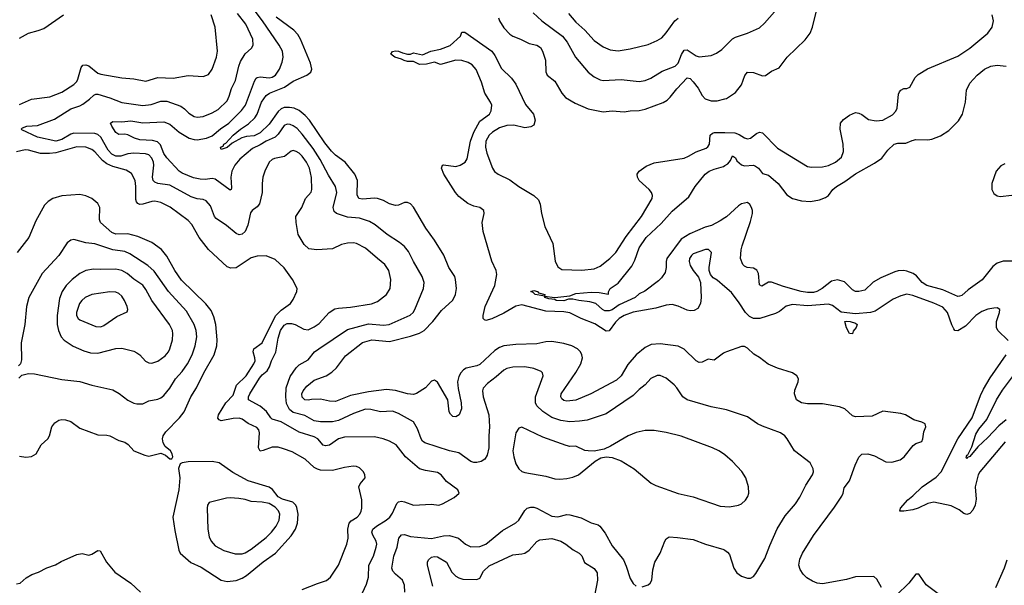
# Model space of a CAD drawing. Header units: inches. Extents: x 1305375 to 1407406, y 744550 to 841633.
# Tile 95 of 256: x 1335311 to 1341859, y 791396 to 795159. Entities that reach past the tile are written whole.
import ezdxf

# ---------------------------------------------------------------- set-up
doc = ezdxf.new("R2010")
doc.units = ezdxf.units.IN
doc.header["$MEASUREMENT"] = 0
doc.layers.add('B3739', color=7, linetype='Continuous')
doc.layers.add('B3749', color=7, linetype='Continuous')

msp = doc.modelspace()

# ---------------------------------------------------------------- linework, layer by layer
at = {"layer": 'B3739', "color": 5}
for points, elevation in [([(1337590, 791345.5), (1337617.2, 791402.8), (1337629.8, 791450), (1337632.8, 791530), (1337663.4, 791590), (1337681.7, 791650), (1337685.2, 791670), (1337681.7, 791690), (1337658.4, 791730), (1337652.8, 791750), (1337659.8, 791770), (1337682.8, 791790), (1337748.7, 791830), (1337771.4, 791850), (1337790, 791876.5), (1337819.3, 791940.7), (1337830, 791950.3), (1337850, 791954.7), (1337870, 791952.3), (1337930, 791930.2), (1338050, 791935.5), (1338098, 791930), (1338122.4, 791937.6), (1338200.2, 791979.8), (1338234, 792010), (1338224, 792030), (1338150, 792086.3), (1338113.5, 792130), (1338090, 792146.6), (1338010, 792159.8), (1337970, 792171.8), (1337876.1, 792250), (1337814, 792330), (1337770, 792355.3), (1337728.8, 792371.2), (1337670, 792384.2), (1337470, 792381.1), (1337430, 792370.7), (1337370, 792328.4), (1337344.3, 792324.3), (1337329.3, 792329.3), (1337292.9, 792370), (1337270, 792384.5), (1337170, 792414.9), (1337050, 792484.4), (1336990, 792501.3), (1336979.9, 792510), (1336952.8, 792552.8), (1336910, 792588.3), (1336832.9, 792630), (1336832.1, 792650), (1336841.8, 792670), (1336905, 792775), (1336923, 792797), (1336956.5, 792823.5), (1336971.7, 792848.3), (1336984.6, 792890), (1337012.9, 792947.1), (1337030, 793040.3), (1337046.1, 793090), (1337070, 793125.8), (1337090, 793136.8), (1337117.4, 793137.4), (1337142, 793130), (1337200.7, 793100.7), (1337230, 793095.2), (1337270, 793115.2), (1337301.8, 793138.3), (1337368.6, 793211.4), (1337405.6, 793234.4), (1337430, 793240.5), (1337510, 793245.7), (1337650, 793269.4), (1337690, 793283.9), (1337749.7, 793330), (1337773.5, 793370), (1337779.8, 793430), (1337764.4, 793490), (1337738.2, 793530), (1337691, 793571), (1337610, 793638.2), (1337550, 793669.8), (1337530, 793674.5), (1337490, 793671), (1337450, 793662.7), (1337390, 793635.1), (1337287.7, 793627.7), (1337234.5, 793634.5), (1337202.4, 793662.4), (1337162.7, 793730), (1337148.7, 793810), (1337147.4, 793850), (1337186.6, 793910), (1337210.9, 793969.1), (1337248.3, 794011.7), (1337253.5, 794030), (1337251.9, 794108.1), (1337237.1, 794170), (1337217.5, 794210), (1337190, 794249.8), (1337170, 794270.6), (1337150, 794282.9), (1337130, 794288), (1337116.3, 794283.7), (1337072, 794248), (1337005, 794235), (1336990, 794228.5), (1336970.3, 794210), (1336940.7, 794150), (1336926.9, 794110), (1336922.3, 794070), (1336923.2, 794010), (1336906.3, 793933.7), (1336890, 793913), (1336855.8, 793890), (1336845.2, 793874.8), (1336828.1, 793791.9), (1336810.2, 793750), (1336790, 793732.4), (1336770, 793728.4), (1336750, 793736.9), (1336686.9, 793790), (1336616.5, 793836.5), (1336606.6, 793850), (1336579.7, 793919.7), (1336550, 793952.9), (1336530, 793962.2), (1336490, 793967.5), (1336450, 793979.5), (1336310, 794056.8), (1336228.8, 794068.8), (1336210, 794077.6), (1336198.8, 794090), (1336193.6, 794110), (1336202.9, 794190), (1336199.9, 794210), (1336190, 794236.8), (1336170, 794259), (1336147.3, 794267.3), (1336069, 794271), (1336030, 794267.4), (1335982.4, 794250), (1335950, 794250), (1335924.1, 794264.1), (1335898.5, 794290), (1335850, 794376.1), (1335830, 794394.5), (1335810, 794401.9), (1335670, 794403.1), (1335650, 794396.6), (1335590, 794362.3), (1335550, 794350.4), (1335430, 794376.3), (1335324.9, 794424.9), (1335320.5, 794430), (1335330, 794439.5), (1335359, 794450), (1335430, 794455), (1335542.5, 794497.5), (1335650, 794566.1), (1335710, 794585.9), (1335730, 794597.3), (1335775.3, 794630), (1335802.7, 794657.3), (1335816.5, 794663.5), (1335830, 794664.1), (1335910, 794638.5), (1335990, 794607.4), (1336130, 794587.3), (1336185.3, 794594.7), (1336250, 794616.8), (1336290, 794616.1), (1336382.8, 794582.8), (1336406.6, 794566.6), (1336435.8, 794535.8), (1336470, 794513.6), (1336490, 794509.3), (1336530, 794515.6), (1336590, 794539.8), (1336630, 794561.6), (1336690, 794618.9), (1336704.6, 794650), (1336718.1, 794701.9), (1336744.8, 794755.2), (1336767.7, 794850), (1336780, 794880), (1336810, 794932.2), (1336851.8, 794970), (1336863, 794990), (1336860.4, 795030), (1336814.3, 795130), (1336758.9, 795198.9)], 1160), ([(1340000, 792564.4), (1339910, 792582.4), (1339749, 792630), (1339720.9, 792650), (1339681.6, 792710), (1339662.9, 792730), (1339610, 792773), (1339570, 792792.3), (1339549.2, 792790.8), (1339507.5, 792772.5), (1339470, 792729.8), (1339430, 792698), (1339390, 792658), (1339210, 792536.1), (1339084.5, 792495.5), (1339033.1, 792486.9), (1338970, 792483.7), (1338910, 792492.9), (1338850, 792513.1), (1338790, 792552), (1338750.6, 792590), (1338741.5, 792610), (1338740.2, 792650), (1338791.1, 792790), (1338787.3, 792810), (1338778.4, 792818.4), (1338730, 792838.7), (1338670, 792849.8), (1338590, 792848), (1338550, 792837.8), (1338530, 792827.4), (1338478.2, 792781.8), (1338420.7, 792739.3), (1338393.6, 792706.4), (1338388.6, 792690), (1338392.2, 792650), (1338430.2, 792529.8), (1338434.2, 792450), (1338429.4, 792390), (1338430.9, 792310), (1338419.3, 792260.7), (1338404.2, 792235.8), (1338379.7, 792220.3), (1338350, 792212.5), (1338330, 792212.5), (1338310, 792218.8), (1338230, 792276.2), (1338170, 792290.6), (1338004.5, 792344.5), (1337990, 792355.1), (1337979.8, 792370), (1337956.8, 792436.8), (1337930, 792482.6), (1337830, 792539.8), (1337790, 792554.4), (1337710, 792550.7), (1337646.4, 792566.4), (1337610, 792568.5), (1337530, 792539.5), (1337430, 792493.2), (1337390, 792484.2), (1337310, 792484.3), (1337270, 792489.4), (1337206.3, 792526.3), (1337130, 792544.9), (1337105.8, 792565.8), (1337085.4, 792605.4), (1337080.7, 792650), (1337083.6, 792710), (1337110, 792785.9), (1337150, 792842.7), (1337170, 792863), (1337230, 792895.2), (1337271.8, 792948.2), (1337299.8, 792970), (1337490, 793097.5), (1337630, 793136.1), (1337730, 793127.3), (1337768, 793132), (1337906.4, 793193.6), (1337926.9, 793210), (1337939.3, 793230), (1337995.1, 793370), (1337999.8, 793410), (1337986.2, 793450), (1337928.6, 793550), (1337896.2, 793616.2), (1337870, 793649.7), (1337837.2, 793677.2), (1337754.3, 793730), (1337675, 793795), (1337636.4, 793816.5), (1337570, 793838), (1337490, 793844.7), (1337418, 793870), (1337402.4, 793882.4), (1337396.2, 793910), (1337419.8, 794010), (1337410.7, 794050), (1337363.9, 794123.9), (1337308.6, 794228.6), (1337261.4, 794301.4), (1337190, 794397.8), (1337154.9, 794434.9), (1337130, 794451.9), (1337110, 794460.6), (1337090, 794462.9), (1337070, 794455), (1337030, 794397.1), (1337010, 794377.7), (1336950, 794351.3), (1336910, 794326.2), (1336858.1, 794301.9), (1336773.6, 794230), (1336741.8, 794190), (1336721.5, 794150), (1336714.4, 794110), (1336719.2, 794040.8), (1336717.1, 794030), (1336710, 794024.2), (1336610, 794098.1), (1336590, 794102.2), (1336544.8, 794095.2), (1336510, 794096.8), (1336467.5, 794107.5), (1336390, 794137.6), (1336371.6, 794151.6), (1336290, 794240.3), (1336270, 794268), (1336246.6, 794326.6), (1336227, 794347), (1336194.7, 794354.7), (1336110, 794358.9), (1336073.1, 794370), (1336030, 794393.8), (1336010, 794397.7), (1335970, 794395.4), (1335950, 794408), (1335923, 794450), (1335915.1, 794470), (1335930, 794480.4), (1335990, 794479.4), (1336050, 794486.9), (1336130, 794472.3), (1336270, 794478.4), (1336310, 794463.5), (1336370, 794409.5), (1336436.5, 794370), (1336470, 794360.8), (1336490, 794360.4), (1336553.3, 794370), (1336590, 794386.1), (1336647, 794433), (1336701.3, 794470), (1336786.2, 794553.8), (1336811.6, 794590), (1336871, 794749), (1336883.5, 794770), (1336890, 794775), (1336910, 794777.5), (1336970, 794772.1), (1336990, 794776.8), (1337012.7, 794790), (1337037.8, 794830), (1337055.1, 794875.1), (1337063.1, 794910), (1337058.2, 794950), (1337036.5, 794990), (1336925.5, 795150), (1336870, 795223.4)], 1140), ([(1338724.6, 795204.6), (1338783.2, 795150), (1338920.6, 795050), (1338951.7, 795010), (1339006.2, 794910), (1339090, 794810.2), (1339130, 794779.1), (1339170, 794758.2), (1339190, 794754), (1339310, 794760.2), (1339430, 794748.2), (1339470, 794753.2), (1339507.6, 794770), (1339584.1, 794815.9), (1339670, 794848.4), (1339690.3, 794869.7), (1339712.3, 794927.7), (1339730, 794956.9), (1339750, 794957.7), (1339810, 794918.2), (1339830, 794912.4), (1339910, 794920.4), (1339944.5, 794935.5), (1339979.4, 794960.6), (1340000, 794981.4)], 1140), ([(1338960.1, 795200.1), (1339010, 795141.5), (1339069.6, 795089.6), (1339130, 795020.9), (1339190, 794979), (1339238.3, 794958.3), (1339290, 794951.2), (1339370, 794963.8), (1339490, 794993.8), (1339550, 795019.5), (1339580.9, 795039.1), (1339610, 795070.3), (1339668, 795152), (1339690, 795169.1)], 1160), ([(1335310, 795035.2), (1335370, 795068.9), (1335433.9, 795086.1), (1335470, 795101.1), (1335600.9, 795190)], 1220), ([(1335310, 794594.5), (1335390, 794629.4), (1335510, 794644.5), (1335590, 794677.4), (1335670, 794727.2), (1335690, 794747.6), (1335697.6, 794762.4), (1335718.3, 794841.7), (1335730, 794856.9), (1335750, 794859), (1335770, 794852), (1335830, 794803), (1335850, 794795.3), (1335990, 794771.1), (1336070, 794766.2), (1336150, 794750.2), (1336230, 794774.3), (1336331.3, 794768.7), (1336430, 794786.4), (1336530, 794781.7), (1336565.1, 794794.9), (1336590, 794830.6), (1336619.3, 794910), (1336625.8, 794950), (1336611.6, 795110), (1336585, 795190)], 1180), ([(1340000, 792944.7), (1339990, 792939.7), (1339930, 792894.8), (1339890, 792899.3), (1339850, 792879.8), (1339830, 792878), (1339808.8, 792888.8), (1339730, 792966.4), (1339690, 792986), (1339570, 793003.2), (1339510, 792997.4), (1339470, 792977.6), (1339410.7, 792929.3), (1339355.3, 792864.7), (1339310.6, 792789.4), (1339279.3, 792760.7), (1339109.7, 792669.7), (1339010, 792628.4), (1338950, 792620.3), (1338930, 792624.5), (1338915.9, 792635.9), (1338908.7, 792650), (1338912.2, 792670), (1339010, 792812.6), (1339042.7, 792870), (1339052.6, 792910), (1339049.9, 792929.9), (1339039.8, 792950), (1339020.4, 792970), (1338982.9, 792990), (1338930, 793005.6), (1338850, 793018.1), (1338810, 793016.3), (1338750, 793001.3), (1338610, 792998.6), (1338530, 792988.5), (1338501.8, 792978.2), (1338470, 792958.4), (1338370, 792865.4), (1338350, 792855.9), (1338280.2, 792839.8), (1338262.8, 792830), (1338244, 792810), (1338230, 792785.6), (1338222.2, 792750), (1338225.8, 792705.8), (1338246.4, 792610), (1338247.8, 792570), (1338233.7, 792530), (1338210, 792516.3), (1338190, 792519.7), (1338174.5, 792534.5), (1338167.7, 792550), (1338156.8, 792630), (1338090, 792748.2), (1338070, 792761.7), (1338050, 792754.5), (1338009.4, 792710.6), (1337950, 792670.9), (1337930, 792665), (1337890, 792670.6), (1337810, 792692.2), (1337750, 792698.5), (1337630, 792683.6), (1337510, 792658.4), (1337410, 792619.2), (1337370, 792619.9), (1337310, 792633.7), (1337251.7, 792631.7), (1337230, 792626.5), (1337206.2, 792630), (1337188.6, 792648.6), (1337187.3, 792670), (1337195.4, 792690), (1337219.7, 792720.3), (1337270, 792760.2), (1337349.7, 792790), (1337387, 792813), (1337417.1, 792842.9), (1337476.8, 792923.2), (1337590, 793011.7), (1337651.4, 793028.6), (1337770, 793018.1), (1337910, 793052.4), (1337970, 793073.5), (1337999.8, 793090), (1338058.4, 793150), (1338115.8, 793224.2), (1338190, 793292.2), (1338209.8, 793330), (1338216.2, 793370), (1338209.8, 793429.8), (1338203.5, 793450), (1338163.5, 793510), (1338132.2, 793592.2), (1338070, 793691.1), (1338011.8, 793771.7), (1337930, 793911.3), (1337910, 793932.8), (1337890, 793943), (1337870, 793943), (1337830, 793925.7), (1337810, 793923.1), (1337770, 793933.5), (1337730, 793955.8), (1337690, 793969.2), (1337670, 793971.6), (1337590, 793963.8), (1337565.6, 793970), (1337554.5, 793994.5), (1337556.5, 794090), (1337538.4, 794130), (1337474.2, 794210), (1337410, 794258.4), (1337384.1, 794284.1), (1337339.6, 794339.6), (1337238.6, 794490), (1337210, 794522.1), (1337170, 794555.2), (1337135.8, 794570), (1337105, 794575), (1337070, 794574.4), (1337050, 794566), (1337030, 794547.7), (1336970, 794464.2), (1336910, 794406.2), (1336870, 794385.8), (1336819, 794381), (1336787.2, 794372.8), (1336723.5, 794336.5), (1336690, 794308.9), (1336650, 794295.3), (1336646.9, 794310), (1336662.8, 794317.2), (1336668.7, 794330), (1336682.2, 794337.8), (1336730.8, 794390), (1336778.1, 794430), (1336833.2, 794466.8), (1336873.9, 794506.1), (1336890.8, 794530), (1336919.1, 794610), (1336950, 794655.3), (1336971, 794669), (1337071.1, 794708.9), (1337130, 794749.6), (1337219.7, 794790), (1337246, 794810), (1337252.4, 794830), (1337243.9, 794870), (1337177.3, 795030), (1337160.2, 795060.2), (1337133.8, 795090), (1337016.4, 795176.4)], 1120), ([(1338494.7, 795170), (1338501.2, 795150), (1338530, 795103.9), (1338570, 795062.6), (1338590, 795049.3), (1338641.6, 795030), (1338699.1, 795000.9), (1338750, 794989.3), (1338774.5, 794974.5), (1338787.6, 794950), (1338807.8, 794890), (1338808.6, 794811.4), (1338818.4, 794790), (1338870, 794750.5), (1338916.9, 794670), (1338941, 794641), (1339004, 794604), (1339090, 794565.2), (1339190, 794545.2), (1339250, 794552), (1339330, 794545.8), (1339370, 794552.3), (1339430, 794554.2), (1339470, 794562.8), (1339590, 794608.4), (1339616.4, 794623.6), (1339636.9, 794643.1), (1339680.5, 794699.5), (1339750, 794771), (1339770, 794766.5), (1339790, 794746), (1339823.2, 794703.2), (1339850, 794654), (1339870, 794633.1), (1339910, 794619.5), (1339950, 794619.2), (1340000, 794632.6)], 1120), ([(1340000, 793382.2), (1339950, 793426), (1339922.2, 793442.2), (1339903.7, 793463.7), (1339896.4, 793490), (1339896.8, 793510), (1339910.8, 793610), (1339892, 793630), (1339870.7, 793630.7), (1339790, 793600.4), (1339777.4, 793590), (1339765.8, 793570), (1339763.2, 793550), (1339770, 793523.8), (1339789.2, 793490), (1339825.1, 793445.1), (1339838.3, 793410), (1339843.2, 793310), (1339838.6, 793270), (1339821.5, 793238.5), (1339797, 793223), (1339770, 793222.1), (1339750, 793227.2), (1339690, 793253.3), (1339650, 793263.1), (1339610, 793259.6), (1339540.7, 793239.3), (1339390, 793212.7), (1339330, 793190.8), (1339296.8, 793170), (1339272.6, 793147.4), (1339230, 793089), (1339210, 793085.9), (1339136.5, 793136.5), (1339044.5, 793170), (1338969.1, 793209.1), (1338930, 793215.5), (1338810, 793219.7), (1338650, 793261.4), (1338610, 793252.4), (1338530, 793206.6), (1338450, 793168.3), (1338410, 793157.8), (1338401.1, 793161.1), (1338392.6, 793170), (1338393, 793190), (1338406.5, 793250), (1338469.4, 793390), (1338482.9, 793462.9), (1338479.1, 793490), (1338451.5, 793551.5), (1338392.2, 793750), (1338386.8, 793810), (1338399.6, 793870), (1338397, 793890), (1338369.7, 793909.7), (1338330, 793917.7), (1338290, 793934.9), (1338230, 793982.7), (1338208.7, 794008.7), (1338130.9, 794130), (1338116, 794170), (1338122.4, 794190), (1338130, 794193.7), (1338210, 794183), (1338240.7, 794190), (1338272.5, 794210), (1338286, 794234), (1338309, 794350), (1338330, 794410.1), (1338370, 794483.1), (1338434.2, 794530), (1338447, 794553), (1338449.9, 794590), (1338441.6, 794610), (1338403, 794670), (1338382.3, 794742.3), (1338346.8, 794826.8), (1338319.4, 794859.4), (1338294.1, 794874.1), (1338250, 794886.2), (1338210, 794889.8), (1338110, 794860.9), (1338070, 794876), (1338016.2, 794863.8), (1337970, 794861.7), (1337930, 794880.9), (1337890, 794880.5), (1337866.6, 794886.6), (1337850, 794897), (1337805.2, 794910), (1337779.3, 794930), (1337790, 794946), (1337810, 794952.4), (1337830, 794950.4), (1337857.3, 794937.3), (1337890, 794930.4), (1337909.6, 794930.4), (1337930, 794937.3), (1337990, 794924.9), (1338043.7, 794950), (1338110, 794963.5), (1338173.2, 794986.8), (1338241.2, 795050), (1338250, 795076), (1338270, 795075.5), (1338450, 794948.4), (1338470, 794920.2), (1338514.2, 794834.2), (1338580.8, 794770), (1338610, 794730.2), (1338675.4, 794595.4), (1338727.4, 794530), (1338739.5, 794490), (1338730, 794457.2), (1338710, 794445.4), (1338670, 794439.8), (1338597.3, 794457.3), (1338550, 794455.8), (1338501.6, 794438.4), (1338454.4, 794410), (1338432.9, 794390), (1338411.4, 794350), (1338407.6, 794310), (1338416.3, 794270), (1338453.8, 794170), (1338467.8, 794147.8), (1338493.4, 794130), (1338570, 794092.6), (1338630, 794049.1), (1338730, 793988.6), (1338759.9, 793959.9), (1338771.7, 793931.7), (1338781.2, 793870), (1338802.3, 793782.3), (1338855.2, 793670), (1338872.5, 793552.5), (1338890, 793514.3), (1338916.5, 793496.5), (1339050, 793492.3), (1339130, 793502), (1339170, 793518.8), (1339235.4, 793570), (1339274.5, 793610), (1339344.1, 793715.9), (1339445.8, 793850), (1339517.4, 793970), (1339518.9, 793990), (1339512.8, 794010), (1339496.3, 794030), (1339430, 794089.7), (1339418.4, 794110), (1339416, 794130), (1339429.2, 794150), (1339476.6, 794183.4), (1339530, 794206.7), (1339730, 794238.5), (1339758.7, 794250), (1339810, 794280.2), (1339875.1, 794304.9), (1339887, 794313), (1339897.7, 794330), (1339902, 794390), (1339917.1, 794402.9), (1339932, 794408), (1340000, 794407.4)], 1080), ([(1337190, 791367.5), (1337290, 791408.8), (1337350, 791427.1), (1337377.7, 791450), (1337430.6, 791529.4), (1337485.6, 791670), (1337496.1, 791710), (1337491.9, 791770), (1337500.7, 791810), (1337514.7, 791825.3), (1337555.3, 791850), (1337572.7, 791870), (1337581.6, 791890), (1337585.8, 791910), (1337584.9, 791964.9), (1337567, 792050), (1337575.1, 792070), (1337607, 792110), (1337605.1, 792130), (1337596.2, 792150), (1337570, 792176.9), (1337550, 792186.3), (1337528.1, 792188.1), (1337470, 792180.5), (1337390, 792159.8), (1337310, 792162), (1337290, 792167.8), (1337270, 792180.6), (1337210, 792236.2), (1337122.9, 792282.9), (1337064.6, 792304.6), (1337030, 792314.4), (1336990, 792315.6), (1336930, 792292.1), (1336910, 792289.4), (1336897.9, 792310), (1336904.5, 792410), (1336899.9, 792430), (1336886.8, 792446.8), (1336830, 792471.9), (1336790, 792502.2), (1336770, 792508.7), (1336730, 792506.7), (1336650.7, 792490.7), (1336636.9, 792496.9), (1336628.6, 792508.6), (1336632.2, 792530), (1336680.8, 792610), (1336730, 792661.2), (1336751.9, 792728.1), (1336816.4, 792790), (1336867.4, 792870), (1336875.6, 792890), (1336874.6, 792910), (1336863, 792950), (1336868.4, 792970), (1336922.8, 793010), (1337011.9, 793188.1), (1337050, 793225.8), (1337111.3, 793270), (1337130, 793297.3), (1337153.6, 793350), (1337156.2, 793370), (1337124.4, 793430), (1337070, 793507.8), (1337010, 793564.2), (1336950, 793588.4), (1336890, 793586.2), (1336850, 793575.3), (1336750, 793507.3), (1336714.9, 793505.1), (1336690, 793515.1), (1336566.8, 793630), (1336505, 793710), (1336455.7, 793795.7), (1336430, 793823.1), (1336311.8, 793911.8), (1336250, 793942.1), (1336210, 793951.6), (1336190, 793949.9), (1336130, 793932.1), (1336109.9, 793929.9), (1336095.4, 793935.4), (1336086.4, 793946.4), (1336083.5, 793963.5), (1336083.7, 794050), (1336078.2, 794090), (1336055.1, 794135.1), (1336017.6, 794157.6), (1335930, 794182), (1335890, 794200.6), (1335861.7, 794221.7), (1335810, 794280.7), (1335790, 794295.8), (1335750, 794311), (1335690, 794312), (1335550, 794273.9), (1335509.3, 794269.3), (1335450, 794269.3), (1335370, 794291.8), (1335347.4, 794292.6), (1335290, 794280.6)], 1180), ([(1340000, 793840.8), (1339970, 793820.4), (1339910.6, 793790), (1339870, 793777.7), (1339766.1, 793733.9), (1339710, 793698.4), (1339615.2, 793570), (1339608.8, 793550), (1339610.2, 793510), (1339602.6, 793477.4), (1339579.2, 793440.8), (1339559.6, 793420.4), (1339467.6, 793352.4), (1339430, 793334), (1339403.6, 793310), (1339297.8, 793262.2), (1339250, 793229.1), (1339230, 793221.3), (1339202.3, 793222.3), (1339185.4, 793230), (1339142.7, 793270), (1339101.2, 793281.2), (1339029.2, 793290), (1338990, 793299.8), (1338961.1, 793298.9), (1338930, 793289.4), (1338878, 793290), (1338870, 793298), (1338830, 793302), (1338802.7, 793310), (1338800.2, 793319.8), (1338870, 793311.4), (1338970, 793322), (1339010, 793336.1), (1339110, 793346.8), (1339163.8, 793343.8), (1339227.3, 793332.7), (1339227.3, 793347.3), (1339238, 793370), (1339290, 793406), (1339380.5, 793519.5), (1339401, 793559), (1339430, 793640.7), (1339477.4, 793710), (1339576.8, 793803.2), (1339650, 793884), (1339760.2, 793979.8), (1339802.4, 794050), (1339870, 794130.2), (1339896.2, 794150), (1339930, 794164.9), (1339990, 794182.2), (1340000, 794187.8)], 1060), ([(1335310, 792255.2), (1335351.3, 792248.7), (1335390, 792252.2), (1335419.5, 792270), (1335453.3, 792330), (1335496.8, 792370), (1335508.7, 792390), (1335525.1, 792450), (1335543.6, 792476.4), (1335570, 792495.3), (1335590, 792498), (1335615.8, 792495.8), (1335650, 792485.3), (1335710, 792440.4), (1335830, 792396), (1335890, 792394.7), (1335910.7, 792390), (1335970, 792359.5), (1336010, 792347.2), (1336031.8, 792331.8), (1336070, 792290.3), (1336142, 792262), (1336170, 792254), (1336250, 792274), (1336280.7, 792260.7), (1336310, 792238), (1336322, 792238), (1336328, 792250), (1336324, 792270), (1336312.7, 792290), (1336278.9, 792318.9), (1336264, 792344), (1336260.2, 792370), (1336264.7, 792390), (1336282.7, 792417.3), (1336373.5, 792510), (1336404.8, 792550), (1336448.6, 792650), (1336487.1, 792710), (1336535.9, 792810), (1336604, 792930), (1336621, 792990), (1336623.7, 793030), (1336614.7, 793130), (1336602.6, 793182.6), (1336583.5, 793223.5), (1336549.4, 793269.4), (1336386.5, 793426.5), (1336341.6, 793490), (1336290, 793585.3), (1336253.3, 793630), (1336190, 793675.4), (1336096.5, 793716.5), (1336030, 793733.5), (1335950, 793730.8), (1335922.7, 793742.7), (1335848.6, 793810), (1335840.4, 793830), (1335843.5, 793910), (1335830, 793935.4), (1335790, 793969.8), (1335750, 793987.8), (1335710, 793995.6), (1335590, 793986.2), (1335530, 793968.3), (1335499.3, 793950), (1335475.2, 793924.8), (1335418.4, 793821.6), (1335370.3, 793710), (1335292.9, 793610)], 1220), ([(1335305.8, 792774.2), (1335325.6, 792794.4), (1335370, 792805.3), (1335410, 792802.7), (1335590, 792766), (1335711.1, 792751.1), (1335790, 792726.3), (1335930, 792696), (1335973, 792673), (1336030, 792626.7), (1336070, 792606.7), (1336090, 792602.4), (1336130, 792603.8), (1336170, 792624.2), (1336230, 792634), (1336250, 792642.3), (1336270, 792659.6), (1336310, 792707.6), (1336346.8, 792770), (1336390, 792819.1), (1336426, 792870), (1336457.7, 792930), (1336477.9, 792990), (1336487.6, 793050), (1336483.2, 793090), (1336471.3, 793130), (1336419.8, 793219.8), (1336300.2, 793350), (1336205.4, 793485.4), (1336163.6, 793523.6), (1336042, 793602), (1336010, 793616.5), (1335930, 793628.5), (1335810, 793666.8), (1335750, 793674), (1335670, 793695.6), (1335650, 793691.8), (1335626.6, 793673.4), (1335570.3, 793590), (1335460.9, 793470), (1335371.6, 793310), (1335356.1, 793250), (1335344.7, 793130), (1335320.8, 793010), (1335323.1, 792896.9), (1335314.9, 792870), (1335303.7, 792856.3)], 1240), ([(1340000, 792262.9), (1339991.6, 792270), (1339959.5, 792290), (1339918, 792310), (1339710, 792387.1), (1339610, 792413.1), (1339530, 792425.1), (1339470, 792425.1), (1339410, 792412.1), (1339357.3, 792390), (1339239.3, 792320.7), (1339197.5, 792302.5), (1339130.6, 792289.4), (1339090.5, 792289.5), (1339070, 792293.3), (1339010, 792320.9), (1338970, 792320.2), (1338945.3, 792325.3), (1338790, 792381.4), (1338650, 792447), (1338630, 792440.7), (1338610.4, 792410), (1338590.3, 792290), (1338595.8, 792250), (1338610, 792204.9), (1338630, 792170.5), (1338650, 792154), (1338670, 792145.7), (1338810, 792122.6), (1338870, 792104.2), (1338902, 792102), (1338950, 792106.5), (1338990, 792114.6), (1339026.6, 792130), (1339138.4, 792221.6), (1339176, 792244), (1339210, 792251.3), (1339250, 792245.5), (1339310, 792223.8), (1339397.3, 792170), (1339510, 792075.5), (1339540.9, 792060.9), (1339690, 792007.2), (1339790, 791983.7), (1339970, 791922.7), (1340000, 791920.1)], 1160), ([(1337871.5, 791350), (1337870, 791397.2), (1337856.8, 791430), (1337809.8, 791470), (1337792.9, 791490), (1337785.7, 791510), (1337798.9, 791590), (1337820.8, 791650), (1337831.5, 791708.5), (1337850, 791732.4), (1337870, 791734.2), (1337910, 791721.6), (1338050, 791706.3), (1338130, 791725), (1338170, 791726.2), (1338228.4, 791710), (1338274.4, 791670), (1338310, 791651.5), (1338370, 791653.4), (1338411.1, 791668.9), (1338520.4, 791759.6), (1338610, 791811.8), (1338630, 791830.4), (1338670, 791894.4), (1338685.6, 791910), (1338710, 791916.5), (1338730, 791915), (1338750, 791909.3), (1338850, 791855.5), (1338890, 791851.1), (1338950, 791867.3), (1338970, 791865.6), (1339044.5, 791844.5), (1339110, 791812.2), (1339157.8, 791797.8), (1339169.3, 791789.3), (1339203.5, 791743.5), (1339250, 791658), (1339325.4, 791565.4), (1339344.2, 791524.2), (1339370, 791442), (1339390, 791408), (1339411.3, 791390)], 1140), ([(1338058.2, 791390), (1338021.7, 791530), (1338022.8, 791550), (1338030, 791566), (1338050, 791582.1), (1338070, 791587.8), (1338090, 791585.1), (1338150, 791548.8), (1338184.2, 791484.2), (1338210, 791457.6), (1338230, 791445.1), (1338257.2, 791437.2), (1338350, 791434.7), (1338370, 791444.4), (1338395.8, 791490), (1338433.4, 791526.6), (1338590, 791599.3), (1338650, 791604.3), (1338670, 791610.2), (1338698.5, 791630), (1338750, 791687.2), (1338770, 791698), (1338850, 791706.3), (1338908.4, 791690), (1338943.1, 791670), (1338991.4, 791631.4), (1339030.4, 791610), (1339050, 791592.2), (1339067.1, 791547.1), (1339130, 791508), (1339150, 791478.8), (1339152.3, 791430), (1339134.3, 791325.7)], 1120), ([(1339450, 791386), (1339490, 791399.1), (1339502.7, 791410), (1339513.6, 791430), (1339521, 791499), (1339534, 791550), (1339570, 791610.5), (1339600.5, 791690), (1339610, 791705.5), (1339630, 791717.6), (1339685.1, 791714.9), (1339790, 791699.7), (1339870.7, 791670), (1339993.6, 791633.6), (1340000, 791629.2)], 1140), ([(1335290, 791405.2), (1335312.7, 791410), (1335353.4, 791446.6), (1335391.5, 791468.5), (1335436.4, 791483.6), (1335490, 791512.7), (1335548.9, 791531.1), (1335585.8, 791554.2), (1335690, 791601.4), (1335726.5, 791606.5), (1335770, 791596.5), (1335790, 791603.1), (1335830, 791628.2), (1335845.5, 791625.5), (1335887.4, 791550), (1335943.9, 791483.9), (1336050, 791409.1), (1336114.7, 791350)], 1180)]:
    msp.add_lwpolyline(points, dxfattribs=dict(at, elevation=elevation))
for points, elevation in [([(1335800.9, 793499.1), (1335750, 793490.8), (1335710, 793469.8), (1335659.1, 793430), (1335618.8, 793390), (1335592.8, 793350), (1335575.3, 793304.7), (1335558.9, 793190), (1335560.5, 793130), (1335568.4, 793090), (1335585.5, 793050), (1335605.7, 793025.7), (1335667.2, 792987.2), (1335736.2, 792956.2), (1335781.5, 792941.5), (1335830, 792940.8), (1335950, 792971.7), (1335990, 792973.1), (1336070, 792953.1), (1336090, 792943.1), (1336110, 792928.7), (1336147.4, 792887.4), (1336170, 792874.9), (1336190, 792873.4), (1336230, 792887.7), (1336276.9, 792923.1), (1336300.3, 792950), (1336310, 792968.4), (1336326.6, 793030), (1336329, 793069), (1336325.7, 793090), (1336306.2, 793130), (1336190, 793290.9), (1336150, 793364.4), (1336130, 793391.6), (1336070, 793432.4), (1336025.8, 793470), (1335990, 793491.2), (1335950, 793498.9), (1335850, 793495.8)], 1260), ([(1338799.8, 793320.2), (1338790, 793320.9), (1338738, 793330), (1338724.4, 793344.4), (1338709.7, 793350.3), (1338730, 793357.4), (1338753.4, 793350), (1338761.7, 793341.7), (1338802.8, 793330)], 1060), ([(1335910, 793347.3), (1335790, 793331.4), (1335744.9, 793310), (1335722.8, 793290), (1335709.3, 793270), (1335689.3, 793210), (1335688.3, 793190), (1335698.9, 793170), (1335710, 793161.3), (1335817, 793117), (1335850, 793115.5), (1335870, 793125.4), (1335955.6, 793184.4), (1336025.6, 793214.4), (1336029.6, 793230), (1336025.7, 793250), (1336007.8, 793290), (1335990, 793320.5), (1335970, 793337.8), (1335950, 793345.3)], 1280), ([(1336590, 792220.3), (1336430, 792218), (1336391.3, 792210), (1336376.9, 792203.1), (1336367.3, 792172.7), (1336375.3, 792110), (1336368.9, 792030), (1336328.6, 791850), (1336341.2, 791761.2), (1336368, 791630), (1336378.8, 791610), (1336447.6, 791547.6), (1336517.6, 791517.6), (1336650, 791431), (1336690, 791421.8), (1336750, 791427.7), (1336790, 791443.2), (1336818.8, 791461.2), (1336930, 791552.7), (1337011, 791609), (1337115.7, 791724.3), (1337145.2, 791770), (1337158.1, 791810), (1337162.6, 791870), (1337154.5, 791914.5), (1337146.8, 791930), (1337128.1, 791948.1), (1337058.7, 791970), (1337030, 791985), (1336992.7, 792032.7), (1336970, 792048.9), (1336829.6, 792090), (1336727, 792147), (1336638, 792210)], 1220), ([(1336710, 791977.3), (1336685.2, 791974.8), (1336570, 791947), (1336558.7, 791930), (1336556.9, 791910), (1336561.6, 791770), (1336570, 791718.8), (1336583.6, 791690), (1336610, 791659.6), (1336667.9, 791627.9), (1336744.4, 791604.4), (1336790, 791605.8), (1336810, 791611.9), (1336850, 791637.1), (1336950, 791714.2), (1336985.9, 791750), (1337015.9, 791790), (1337035.6, 791830), (1337039.9, 791870), (1337031.7, 791891.7), (1337010, 791916.3), (1336970, 791940.8), (1336922, 791950), (1336850, 791953.1), (1336810, 791966), (1336767.3, 791972.7)], 1240)]:
    msp.add_lwpolyline(points, close=True, dxfattribs=dict(at, elevation=elevation))
at = {"layer": 'B3749', "color": 5}
for points, elevation in [([(1340000, 794632.6), (1340010, 794635.3), (1340070, 794675), (1340110, 794724.9), (1340132.3, 794787.7), (1340149.8, 794810.2), (1340190, 794807.3), (1340250, 794785.8), (1340270, 794787.7), (1340310, 794817), (1340362, 794838), (1340414.7, 794910), (1340534.8, 795025.2), (1340567.1, 795070), (1340583.9, 795110), (1340627, 795290)], 1120), ([(1340000, 794981.4), (1340050, 795031.8), (1340070, 795042.3), (1340151.8, 795068.2), (1340230, 795105.3), (1340264.8, 795135.2), (1340329.7, 795210)], 1140), ([(1340000, 794407.4), (1340066.8, 794406.7), (1340095.6, 794395.6), (1340130, 794372.8), (1340150, 794366.9), (1340170, 794371.5), (1340210, 794400.9), (1340230, 794410.2), (1340250, 794406.5), (1340350, 794303.9), (1340550, 794181.7), (1340576.7, 794176.7), (1340650, 794179.7), (1340690, 794189.3), (1340735.1, 794210), (1340775, 794245), (1340790, 794281), (1340787.8, 794330), (1340766.6, 794430), (1340769.7, 794470), (1340790, 794494.9), (1340830, 794523.8), (1340870, 794540.4), (1340890, 794537.6), (1340910, 794528.4), (1340955.1, 794495.1), (1341005.8, 794485.8), (1341050, 794491), (1341114.2, 794525.8), (1341137.8, 794550), (1341145.8, 794570), (1341155.9, 794664.1), (1341161.3, 794678.7), (1341170, 794690.6), (1341190, 794702), (1341210, 794702), (1341230, 794710.8), (1341266.1, 794773.9), (1341285.5, 794794.5), (1341348.4, 794831.6), (1341550, 794916.2), (1341630, 794969.2), (1341748, 795070), (1341777.6, 795110), (1341785.6, 795150), (1341776.9, 795190)], 1080), ([(1340000, 794187.8), (1340020.6, 794199.4), (1340038.5, 794221.5), (1340050, 794253.4), (1340070, 794240.5), (1340080.3, 794220.3), (1340110, 794193.7), (1340130, 794187.1), (1340190, 794190.2), (1340204.7, 794184.7), (1340222.8, 794170), (1340250, 794134.4), (1340290, 794125.2), (1340354.7, 794070), (1340413.2, 793993.1), (1340448.9, 793968.9), (1340510, 793953.4), (1340570, 793949.4), (1340630, 793961), (1340670, 793975.2), (1340690, 793990.2), (1340718.5, 794030), (1340742, 794050), (1340798.3, 794081.7), (1340870, 794133.1), (1340995.7, 794204.3), (1341043.5, 794236.5), (1341084.5, 794290), (1341125.2, 794330), (1341150, 794337.1), (1341203.2, 794336.8), (1341244.7, 794355.3), (1341270, 794361.3), (1341350, 794358.9), (1341376.3, 794363.7), (1341433.9, 794386.1), (1341490, 794421.3), (1341553.9, 794486.1), (1341580.5, 794530), (1341600.7, 794610), (1341607.8, 794690), (1341630, 794736.3), (1341677.6, 794790), (1341727.3, 794830), (1341770, 794848.5), (1341810, 794855.8), (1341870, 794850.4)], 1060), ([(1341861, 794199), (1341834.5, 794185.5), (1341804, 794150), (1341774.8, 794070), (1341775.6, 794030), (1341790, 794002.3), (1341810, 793986.5), (1341830, 793982.5), (1341909.4, 793990.6)], 1060), ([(1341948, 793552), (1341850, 793552.2), (1341810, 793539.2), (1341783, 793517), (1341710.8, 793429.2), (1341618, 793362), (1341575.8, 793324.2), (1341560.8, 793319.2), (1341550, 793318.2), (1341450, 793361.2), (1341343.5, 793390), (1341311.9, 793410), (1341273.7, 793453.7), (1341252.4, 793470), (1341210, 793486.5), (1341190, 793489.3), (1341152.3, 793487.7), (1341130, 793481.9), (1341037.6, 793442.4), (1340987.3, 793412.7), (1340930, 793360.3), (1340890, 793349.7), (1340870, 793349.7), (1340850, 793360.5), (1340795, 793415), (1340750, 793427.2), (1340710, 793418.5), (1340648.1, 793370), (1340611.6, 793350), (1340590, 793344.9), (1340550, 793344.7), (1340508.4, 793351.6), (1340390, 793383.2), (1340310, 793413.3), (1340290, 793412.7), (1340245.6, 793385.6), (1340230, 793395.1), (1340224.5, 793470), (1340212.6, 793492.6), (1340190, 793505), (1340148.7, 793510), (1340130, 793518), (1340119.5, 793530), (1340104.2, 793570), (1340108, 793628), (1340114.5, 793654.5), (1340170, 793816.3), (1340184, 793870), (1340184.2, 793890), (1340177.6, 793910), (1340166.6, 793930), (1340150, 793942.9), (1340110, 793933.5), (1340090, 793920.4), (1340010, 793847.6), (1340000, 793840.8)], 1060), ([(1341884.7, 793024.7), (1341814.5, 793090), (1341805.6, 793110), (1341806.6, 793150), (1341827, 793210), (1341829, 793230), (1341810, 793240.9), (1341790, 793240.5), (1341750, 793234), (1341710, 793217.8), (1341670, 793189.8), (1341599.7, 793120.3), (1341549.7, 793089.7), (1341530, 793091.3), (1341522.1, 793102.1), (1341508.8, 793128.8), (1341481.7, 793210), (1341450, 793245.8), (1341390, 793273.3), (1341250, 793324.9), (1341210, 793332.2), (1341170, 793322.3), (1341119.8, 793300.2), (1340999.4, 793220.6), (1340969.5, 793210.5), (1340870, 793201.6), (1340774, 793214), (1340717, 793257), (1340690, 793267.2), (1340550, 793256.2), (1340450, 793263.6), (1340407.8, 793252.2), (1340362.5, 793217.5), (1340336.1, 793203.9), (1340232.4, 793170), (1340190, 793170.7), (1340164.6, 793184.6), (1340138.2, 793210), (1340096.2, 793276.2), (1340043.9, 793343.9), (1340000, 793382.2)], 1080), ([(1341041.1, 791381.1), (1341010, 791437), (1340990, 791455.4), (1340870, 791452.6), (1340810, 791434.9), (1340650, 791405), (1340615.1, 791410), (1340583.7, 791423.7), (1340545.9, 791445.9), (1340521.3, 791470), (1340501.3, 791501.3), (1340492.2, 791530), (1340498.5, 791570), (1340516.8, 791610), (1340590, 791727), (1340730, 791915.8), (1340778.3, 791990), (1340787.8, 792010), (1340794.5, 792045.5), (1340830, 792090.7), (1340865.7, 792194.3), (1340891.1, 792248.9), (1340911.4, 792268.6), (1340950, 792271.6), (1340996.2, 792256.2), (1341070, 792216.9), (1341110, 792215.2), (1341165.1, 792230), (1341193.3, 792250), (1341253, 792327), (1341270, 792339.1), (1341310, 792352), (1341317.2, 792370), (1341323.1, 792416.9), (1341336, 792450), (1341332.3, 792470), (1341310, 792480.9), (1341255.9, 792495.9), (1341202, 792530), (1341170, 792539.5), (1341050, 792555.1), (1340978.7, 792521.3), (1340870, 792516), (1340850, 792523.7), (1340797.2, 792570), (1340762.5, 792582.5), (1340650, 792603.7), (1340550, 792604), (1340509.6, 792610), (1340477.4, 792630), (1340462.7, 792670), (1340464.8, 792695.2), (1340487.3, 792750), (1340489.5, 792770), (1340479.3, 792790), (1340449, 792810), (1340350, 792839.8), (1340287.4, 792867.4), (1340230, 792911.5), (1340193.4, 792933.4), (1340150, 792973.6), (1340130, 792983.6), (1340110, 792984.2), (1340010, 792949.7), (1340000, 792944.7)], 1120), ([(1341863.2, 792350), (1341696.2, 792150), (1341684.7, 792130), (1341664.3, 792050), (1341670.6, 791970), (1341665, 791930), (1341650, 791895.1), (1341630, 791874), (1341610, 791866), (1341590, 791872.6), (1341557.4, 791897.4), (1341504.8, 791924.8), (1341390, 791949.1), (1341350, 791939.9), (1341285.9, 791910), (1341250, 791898.8), (1341189.3, 791889.3), (1341162.7, 791890), (1341168.2, 791910), (1341215.9, 791964.1), (1341250, 791990.1), (1341312.1, 792050), (1341405.2, 792114.8), (1341438.1, 792150), (1341549.5, 792370.5), (1341645.7, 792510), (1341700.3, 792659.7), (1341719.8, 792700.2), (1341763.6, 792776.4), (1341870.8, 792930)], 1080), ([(1341870, 792496.3), (1341823.1, 792456.9), (1341750, 792378.4), (1341682.2, 792317.8), (1341630, 792252), (1341614.7, 792245.3), (1341610, 792238), (1341605.7, 792245.7), (1341610, 792262), (1341615.9, 792264.1), (1341642.5, 792317.5), (1341670, 792401.3), (1341690, 792435.5), (1341742.1, 792497.9), (1341807.3, 792630), (1341845.7, 792694.3), (1342026.2, 792933.8)], 1060), ([(1340000, 791629.2), (1340017.5, 791617.5), (1340030, 791602), (1340060.3, 791510), (1340079.4, 791479.4), (1340110, 791455.8), (1340150, 791443.8), (1340170, 791444.4), (1340190, 791454.9), (1340205.7, 791474.3), (1340266.6, 791573.4), (1340298.5, 791661.5), (1340348.3, 791771.7), (1340401.4, 791858.6), (1340470, 791938.4), (1340498.3, 791981.7), (1340537.8, 792062.2), (1340582.9, 792130), (1340589.6, 792150), (1340587.3, 792170), (1340566.6, 792210), (1340462.7, 792290), (1340415.1, 792370), (1340398, 792390), (1340370.9, 792410.9), (1340250, 792453.6), (1340217.2, 792470), (1340150, 792516.2), (1340010, 792562.4), (1340000, 792564.4)], 1140), ([(1340000, 791920.1), (1340030, 791917.4), (1340090, 791928.7), (1340110, 791938.4), (1340137, 791963), (1340152.5, 791987.5), (1340158.5, 792010), (1340156.4, 792050), (1340139.8, 792110), (1340113, 792153), (1340050, 792220.5), (1340000, 792262.9)], 1160), ([(1341876.3, 791563.7), (1341857.5, 791510), (1341800.6, 791379.4)], 1120), ([(1341418.5, 791338.5), (1341339.5, 791399.5), (1341290, 791469.2), (1341270, 791469), (1341223.8, 791410), (1341140.9, 791330)], 1120)]:
    msp.add_lwpolyline(points, dxfattribs=dict(at, elevation=elevation))
at = {"layer": 'B3749', "color": 5, "elevation": 1080}
msp.add_lwpolyline([(1340850, 793069.5), (1340828, 793070), (1340810, 793108.7), (1340798, 793150), (1340806, 793154), (1340834, 793150), (1340870, 793138.8), (1340881, 793130), (1340872.7, 793110), (1340854.4, 793085.6)], close=True, dxfattribs=at)

doc.saveas('drawing.dxf')
